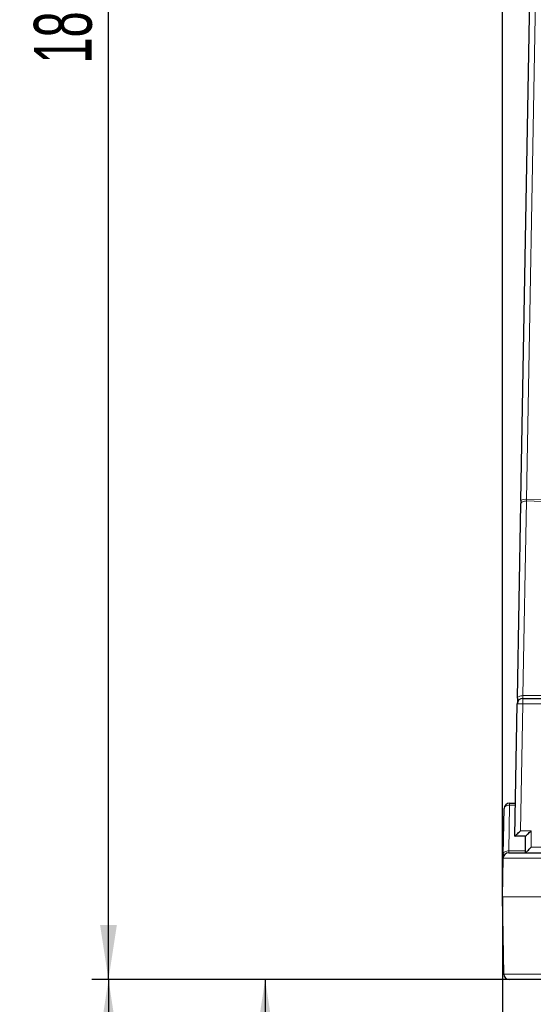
# Paper-space layout 'Blatt5' of a CAD drawing. Header units: millimetres. Extents: x 5 to 418, y 2 to 292.
# Tile 12 of 37: x 109 to 140, y 136 to 195. Entities that reach past the tile are written whole.
import ezdxf

# ---------------------------------------------------------------- set-up
doc = ezdxf.new("R2010")
doc.units = ezdxf.units.MM
doc.layers.add('SLD-0', color=7, linetype='Continuous')
doc.styles.add('SLDTEXTSTYLE0', font='TXT', dxfattribs={"width": 0.605})
doc.dimstyles.new('SLDDIMSTYLE5', dxfattribs={"dimtxt": 3.5, "dimasz": 3.302, "dimexe": 0, "dimexo": 0.0625, "dimgap": 0.875, "dimtad": 1, "dimlfac": 1.5, "dimrnd": 1e-09, "dimzin": 12, "dimdsep": 46, "dimtxsty": 'SLDTEXTSTYLE0', "dimsah": 1, "dimcen": 0.09, "dimadec": 0, "dimazin": 3, "dimtfac": 1, "dimtofl": 0, "dimtmove": 0, "dimatfit": 3, "dimfxl": 1, "dimfrac": 2, "dimtolj": 1, "dimtzin": 12, "dimarcsym": 0})

# ---------------------------------------------------------------- blocks, each defined once
blk = doc.blocks.new('_D_28')
at = {"layer": 'SLD-0', "color": 7}
for p, q in [((137.875, 142.424), (137.885, 272.518)), ((287.208, 142.413), (287.218, 272.506)), ((137.885, 271.518), (287.218, 271.506))]:
    blk.add_line(p, q, dxfattribs=at)
for points in [[(137.885, 271.518), (141.187, 271.01), (141.187, 272.026)], [(287.218, 271.506), (283.916, 272.015), (283.916, 270.999)]]:
    blk.add_solid(points, dxfattribs=at)
at = {"layer": 'SLD-0', "color": 7, "insert": (208.541, 276.024), "char_height": 3.5, "attachment_point": 1, "rotation": 359.99554, "style": 'SLDTEXTSTYLE0'}
blk.add_mtext('224', dxfattribs=at)
blk = doc.blocks.new('_D_29')
at = {"layer": 'SLD-0', "color": 7}
for p, q in [((137.875, 142.413), (137.875, 86.8)), ((195.541, 117.085), (195.541, 86.8)), ((137.875, 87.8), (195.541, 87.8))]:
    blk.add_line(p, q, dxfattribs=at)
for points in [[(137.875, 87.8), (141.177, 87.292), (141.177, 88.308)], [(195.541, 87.8), (192.239, 88.308), (192.239, 87.292)]]:
    blk.add_solid(points, dxfattribs=at)
at = {"layer": 'SLD-0', "color": 7, "insert": (162.029, 92.311), "char_height": 3.5, "attachment_point": 1, "style": 'SLDTEXTSTYLE0'}
blk.add_mtext('86,5', dxfattribs=at)
blk = doc.blocks.new('_D_32')
at = {"layer": 'SLD-0', "color": 7}
for p, q in [((140.541, 137.419), (113.037, 137.419)), ((114.037, 137.419), (114.037, 102.085)), ((139.541, 102.085), (113.037, 102.085))]:
    blk.add_line(p, q, dxfattribs=at)
for centre, start, end in [((111.351, 117.054), 63.43495, 116.56505), ((111.351, 122.45), 243.43495, 296.56505)]:
    blk.add_arc(centre, 6.006, start, end, dxfattribs=at)
for points in [[(114.037, 137.419), (113.529, 134.117), (114.545, 134.117)], [(114.037, 102.085), (114.545, 105.387), (113.529, 105.387)]]:
    blk.add_solid(points, dxfattribs=at)
at = {"layer": 'SLD-0', "color": 7, "insert": (109.525, 117.078), "char_height": 3.5, "attachment_point": 1, "rotation": 90, "style": 'SLDTEXTSTYLE0'}
blk.add_mtext('53', dxfattribs=at)
blk = doc.blocks.new('_D_33')
at = {"layer": 'SLD-0', "color": 7}
for p, q in [((140.541, 137.419), (122.516, 137.419)), ((123.516, 137.419), (123.516, 117.085)), ((195.541, 117.085), (122.516, 117.085))]:
    blk.add_line(p, q, dxfattribs=at)
for points in [[(123.516, 137.419), (123.008, 134.117), (124.024, 134.117)], [(123.516, 117.085), (124.024, 120.387), (123.008, 120.387)]]:
    blk.add_solid(points, dxfattribs=at)
at = {"layer": 'SLD-0', "color": 7, "insert": (119.005, 122.573), "char_height": 3.5, "attachment_point": 1, "rotation": 90, "style": 'SLDTEXTSTYLE0'}
blk.add_mtext('30,5', dxfattribs=at)
blk = doc.blocks.new('_D_35')
at = {"layer": 'SLD-0', "color": 7}
for p, q in [((137.875, 142.424), (137.875, 78.829)), ((243.541, 117.085), (243.541, 78.829)), ((137.875, 79.829), (243.541, 79.829))]:
    blk.add_line(p, q, dxfattribs=at)
for points in [[(137.875, 79.829), (141.177, 79.321), (141.177, 80.337)], [(243.541, 79.829), (240.239, 80.337), (240.239, 79.321)]]:
    blk.add_solid(points, dxfattribs=at)
at = {"layer": 'SLD-0', "color": 7, "insert": (184.692, 84.34), "char_height": 3.5, "attachment_point": 1, "style": 'SLDTEXTSTYLE0'}
blk.add_mtext('158,5', dxfattribs=at)
blk = doc.blocks.new('_D_36')
at = {"layer": 'SLD-0', "color": 7}
for p, q in [((165.864, 260.219), (113.037, 260.219)), ((114.037, 137.419), (114.037, 260.219)), ((140.541, 137.419), (113.037, 137.419))]:
    blk.add_line(p, q, dxfattribs=at)
for points in [[(114.037, 260.219), (113.529, 256.917), (114.545, 256.917)], [(114.037, 137.419), (114.545, 140.721), (113.529, 140.721)]]:
    blk.add_solid(points, dxfattribs=at)
at = {"layer": 'SLD-0', "color": 7, "insert": (109.525, 192.803), "char_height": 3.5, "attachment_point": 1, "rotation": 90, "style": 'SLDTEXTSTYLE0'}
blk.add_mtext('184,2', dxfattribs=at)

psp = doc.layouts.new('Blatt5')

# ---------------------------------------------------------------- linework, layer by layer
at = {"color": 7, "linetype": 'Continuous', "lineweight": 25}
for p, q in [((138.9903, 166.3888), (139.9476, 219.7222)), ((138.7756, 154.4247), (138.9868, 166.194)), ((139.1029, 154.4186), (142.5576, 154.4186)), ((138.6259, 146.0853), (138.7696, 154.0913)), ((137.9196, 144.9959), (137.9678, 147.7578)), ((138.3011, 148.0853), (138.6618, 148.0853)), ((139.2746, 146.0853), (138.6259, 146.0853)), ((139.2746, 145.0853), (139.2746, 146.0853)), ((137.8747, 142.4244), (137.9155, 144.7578)), ((138.2487, 145.0853), (140.5413, 145.0853)), ((137.9562, 137.7461), (137.8747, 142.4128)), ((140.5413, 137.4186), (138.2895, 137.4186))]:
    psp.add_line(p, q, dxfattribs=at)
at = {"color": 7, "linetype": 'Continuous', "lineweight": 18}
for p, q in [((140.2809, 219.7855), (139.3236, 166.4521)), ((139.3231, 166.3547), (139.1119, 154.5853)), ((140.2492, 166.3284), (139.3231, 166.3547)), ((139.3236, 166.4521), (140.2441, 166.4259)), ((139.1029, 154.0853), (139.1029, 154.4186)), ((139.1119, 154.5853), (140.3359, 154.5853)), ((139.1029, 154.0853), (138.9653, 146.4186)), ((142.5576, 154.0853), (139.1029, 154.0853)), ((138.3011, 147.9662), (138.2529, 145.2044)), ((138.3011, 147.9662), (138.3011, 148.0853)), ((138.6597, 147.9662), (138.3011, 147.9662)), ((138.9653, 146.4186), (139.608, 146.4186)), ((139.608, 146.4186), (139.608, 145.4186)), ((139.608, 145.4186), (151.828, 145.4186)), ((140.5413, 144.7578), (137.9155, 144.7578)), ((138.2529, 145.2044), (139.2746, 145.2044)), ((137.8747, 142.4244), (140.5413, 142.4244)), ((140.5413, 142.4128), (137.8747, 142.4128)), ((137.9562, 137.7461), (140.5413, 137.7461))]:
    psp.add_line(p, q, dxfattribs=at)
at = {"color": 7, "linetype": 'Continuous', "lineweight": 25, "flags": 128}
for points in [[(138.9903, 166.3888), (138.9891, 166.3214), (138.988, 166.2562), (138.9868, 166.194)], [(138.7756, 154.4247), (138.7739, 154.3294), (138.7724, 154.2473), (138.7712, 154.1806), (138.7703, 154.1315), (138.7698, 154.1014), (138.7696, 154.0913)], [(138.6259, 146.0853), (138.6311, 146.0903), (138.6464, 146.1054), (138.6714, 146.1299), (138.7053, 146.1633), (138.7471, 146.2044), (138.7956, 146.2519), (138.8492, 146.3046), (138.9064, 146.3607), (138.9653, 146.4186)], [(139.2746, 146.0853), (139.2797, 146.0903), (139.2947, 146.1054), (139.3193, 146.1299), (139.3526, 146.1633), (139.3937, 146.2044), (139.4413, 146.2519), (139.494, 146.3046), (139.5501, 146.3607), (139.608, 146.4186)], [(139.2746, 145.0853), (139.2797, 145.0903), (139.2947, 145.1054), (139.3193, 145.1299), (139.3526, 145.1633), (139.3937, 145.2044), (139.4413, 145.2519), (139.494, 145.3046), (139.5501, 145.3607), (139.608, 145.4186)], [(137.9196, 144.9959), (137.9179, 144.8955), (137.9166, 144.8202), (137.9157, 144.7736), (137.9155, 144.7578)]]:
    psp.add_lwpolyline(points, dxfattribs=at)
at = {"color": 7, "linetype": 'Continuous', "lineweight": 18, "flags": 128}
for points in [[(138.9868, 166.194), (138.9938, 166.2264), (139.0134, 166.2573), (139.0447, 166.2856), (139.0866, 166.3101), (139.1374, 166.3299), (139.1953, 166.3443), (139.258, 166.3527), (139.3231, 166.3547)], [(138.7756, 154.4247), (138.7826, 154.457), (138.8021, 154.488), (138.8334, 154.5162), (138.8753, 154.5407), (138.9262, 154.5605), (138.9841, 154.5749), (139.0468, 154.5833), (139.1119, 154.5853)], [(138.7696, 154.0913), (138.776, 154.0912), (138.795, 154.0908), (138.8258, 154.0903), (138.8672, 154.0895), (138.9177, 154.0886), (138.9753, 154.0876), (139.0379, 154.0864), (139.1029, 154.0853)], [(138.3011, 147.9662), (138.2365, 147.9628), (138.1744, 147.9514), (138.1171, 147.9325), (138.0667, 147.9067), (138.0253, 147.8751), (137.9943, 147.8388), (137.9749, 147.7992), (137.9678, 147.7578)], [(138.2529, 145.2044), (138.1883, 145.201), (138.1262, 145.1896), (138.0689, 145.1706), (138.0185, 145.1448), (137.9771, 145.1132), (137.9461, 145.0769), (137.9267, 145.0373), (137.9196, 144.9959)], [(138.2487, 145.0853), (138.249, 145.0932), (138.2498, 145.1165), (138.2511, 145.1542), (138.2529, 145.2044)]]:
    psp.add_lwpolyline(points, dxfattribs=at)
at = {"color": 7, "linetype": 'Continuous', "lineweight": 18}
psp.add_arc((139.2363, 166.0027), 0.4578, 79.01099, 122.504746, dxfattribs=at)
at = {"color": 7, "linetype": 'Continuous', "lineweight": 25}
for centre, start, end in [((139.1029, 154.0853), 90, 178.971725), ((138.3011, 147.7519), 90, 179), ((138.2487, 144.7519), 90, 179), ((138.208, 142.4186), 179, 181), ((138.2895, 137.7519), 181, 270)]:
    psp.add_arc(centre, 0.3333, start, end, dxfattribs=at)
at = {"color": 7, "linetype": 'Continuous', "lineweight": 18}
for centre, major_axis, ratio, start_param, end_param in [((139.3261, 166.5213), (0.0025, 0.3334), 0.0060335, 1.7800239, 2.0942374), ((139.1149, 154.7519), (0.012, 0.3333), 0.0103471, 3.1419641, 4.1892547)]:
    psp.add_ellipse(centre, major_axis=major_axis, ratio=ratio, start_param=start_param, end_param=end_param, dxfattribs=at)

# ---------------------------------------------------------------- dimensions: what is measured, and where the dimension line sits
at = {"layer": 'SLD-0', "color": 7}
for base, p1, p2, angle, picture, middle in [((287.2179, 271.5064), (137.8747, 142.4244), (287.2079, 142.4128), 359.995536, '_D_28', (212.5514, 271.5122)), ((114.0371, 260.2186), (140.5413, 137.4186), (165.8641, 260.2186), 90, '_D_36', (114.0371, 198.8186)), ((123.5164, 117.0853), (140.5413, 137.4186), (195.5413, 117.0853), 90, '_D_33', (123.5164, 127.2519))]:
    dim = psp.add_linear_dim(base=base, p1=p1, p2=p2, angle=angle, dimstyle='SLDDIMSTYLE5', dxfattribs=at)
    dim.commit()
    dim.dimension.update_dxf_attribs({"geometry": picture, "text_midpoint": middle, "dimtype": 160})
for base, p1, p2, picture, middle in [((243.5413, 79.8287), (137.8747, 142.4244), (243.5413, 117.0853), '_D_35', (190.708, 79.8287)), ((195.5413, 87.7998), (137.8747, 142.4128), (195.5413, 117.0853), '_D_29', (166.708, 87.7998))]:
    dim = psp.add_linear_dim(base=base, p1=p1, p2=p2, dimstyle='SLDDIMSTYLE5', dxfattribs=at)
    dim.commit()
    dim.dimension.update_dxf_attribs({"geometry": picture, "text_midpoint": middle, "dimtype": 160})
dim = psp.add_linear_dim(base=(114.0371, 102.0853), p1=(140.5413, 137.4186), p2=(139.5413, 102.0853), angle=90, text='(<>)', dimstyle='SLDDIMSTYLE5', dxfattribs=at)
dim.commit()
dim.dimension.update_dxf_attribs({"geometry": '_D_32', "text_midpoint": (114.0371, 119.7519), "dimtype": 160})

doc.saveas('drawing.dxf')
